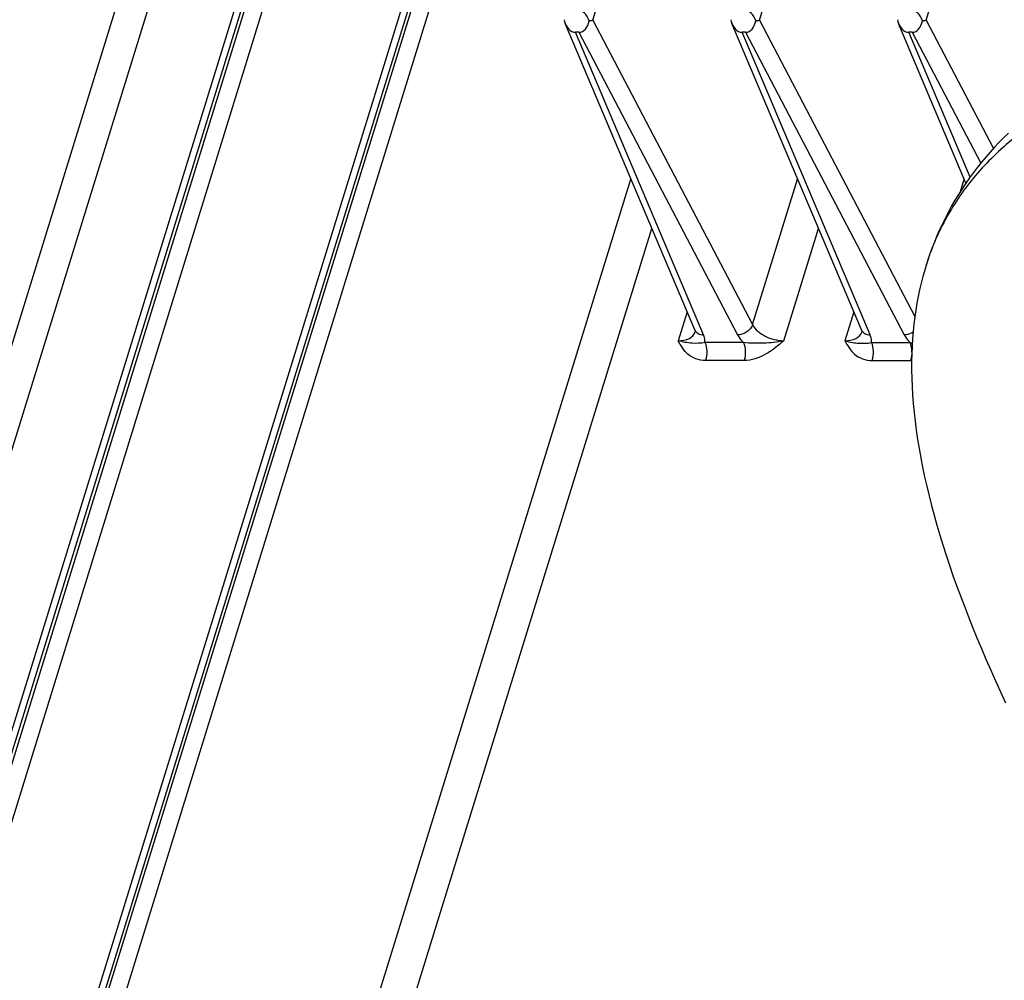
# Model space of a CAD drawing. Header units: millimetres. Extents: x 0 to 594, y 0 to 420.
# Tile 15 of 45: x 304 to 323, y 104 to 123. Entities that reach past the tile are written whole.
import ezdxf

# ---------------------------------------------------------------- set-up
doc = ezdxf.new("R2010")
doc.units = ezdxf.units.MM
doc.header["$LTSCALE"] = 2
doc.layers.add('00_COMPONENTS', color=7, linetype='CONTINUOUS')

msp = doc.modelspace()

# ---------------------------------------------------------------- linework, layer by layer
at = {"layer": '00_COMPONENTS'}
for p, q in [((302.2276, 111.7747), (317.9861, 162.7693)), ((318.3674, 161.9923), (302.6089, 110.9977)), ((311.522, 134.4119), (302.4941, 105.1974)), ((302.5574, 104.9578), (311.6529, 134.3907)), ((302.5881, 104.8523), (311.7162, 134.3907)), ((302.7724, 104.3159), (312.0329, 134.2827)), ((314.7458, 134.4119), (304.406, 100.9525)), ((314.8766, 134.3907), (304.4903, 100.7807)), ((304.5292, 100.7015), (314.9399, 134.3907)), ((304.744, 100.2638), (315.2566, 134.2827)), ((314.9081, 122.723), (318.4803, 134.2827)), ((321.3555, 122.723), (324.9277, 134.2827)), ((318.1318, 122.723), (321.4862, 133.5777)), ((314.3597, 122.7305), (314.3535, 122.7085)), ((314.9081, 122.723), (317.9969, 116.83)), ((317.5834, 122.7305), (317.5772, 122.7085)), ((318.1318, 122.723), (321.1369, 116.9897)), ((320.8071, 122.7305), (320.8009, 122.7085)), ((321.3555, 122.723), (322.6567, 120.2405)), ((316.8792, 116.7271), (314.3721, 122.6556)), ((317.0475, 116.6315), (314.5713, 122.487)), ((314.6384, 122.487), (314.5713, 122.487)), ((314.6384, 122.487), (317.7076, 116.6315)), ((320.1029, 116.727), (317.5958, 122.6556)), ((320.2713, 116.6315), (317.795, 122.487)), ((317.8621, 122.487), (317.795, 122.487)), ((317.8621, 122.487), (320.9313, 116.6315)), ((322.1242, 119.5705), (320.8195, 122.6556)), ((322.204, 119.6842), (321.0187, 122.487)), ((321.0858, 122.487), (321.0187, 122.487)), ((321.0858, 122.487), (322.4121, 119.9568)), ((309.7479, 100.5684), (315.644, 119.648)), ((317.9969, 116.83), (318.8677, 119.648)), ((322.0173, 119.408), (322.0914, 119.648)), ((310.1996, 99.7642), (316.0485, 118.6914)), ((318.6013, 116.5202), (319.2722, 118.6914)), ((321.3804, 118.0603), (321.3528, 117.9735)), ((321.353, 117.9741), (321.3528, 117.9735)), ((316.732, 117.0751), (316.5605, 116.5201)), ((319.9557, 117.0751), (319.7842, 116.5202)), ((316.8867, 116.6867), (316.8873, 116.6887)), ((320.1104, 116.6866), (320.111, 116.6887)), ((317.8195, 116.4838), (317.0755, 116.4838)), ((320.2992, 116.4838), (321.0432, 116.4838)), ((317.8339, 116.1353), (317.0899, 116.1353)), ((320.3137, 116.1353), (321.0576, 116.1353))]:
    msp.add_line(p, q, dxfattribs=at)
for points in [[(322.9463, 120.5356), (322.8531, 120.445), (322.7632, 120.3539), (322.6756, 120.2613), (322.5904, 120.1673), (322.5076, 120.0721), (322.4265, 119.9748), (322.347, 119.8752), (322.2693, 119.7735), (322.1937, 119.67), (322.1201, 119.5646), (322.0486, 119.4574), (321.9795, 119.3486), (321.9127, 119.2383), (321.8483, 119.1266), (321.7863, 119.0134), (321.7268, 118.8988), (321.6697, 118.7829), (321.6151, 118.6657), (321.5631, 118.5471), (321.5135, 118.4272), (321.4665, 118.3061), (321.4222, 118.1838), (321.3804, 118.0603)], [(321.353, 117.9741), (321.3264, 117.8855), (321.2915, 117.7609), (321.259, 117.6347), (321.2292, 117.507), (321.2019, 117.3778), (321.1771, 117.2466), (321.1549, 117.1134), (321.1352, 116.9782), (321.1182, 116.8405), (321.1038, 116.7003), (321.0921, 116.5576), (321.0831, 116.4119), (321.077, 116.263), (321.0739, 116.111), (321.0737, 115.9558), (321.0767, 115.7971), (321.083, 115.6351), (321.0925, 115.4704), (321.1052, 115.3029), (321.1214, 115.1328), (321.1408, 114.9604), (321.1635, 114.7861), (321.1895, 114.6097), (321.2186, 114.4316), (321.2509, 114.252), (321.2861, 114.0709), (321.3244, 113.8882), (321.3658, 113.7039), (321.4102, 113.5181), (321.4577, 113.3308), (321.5082, 113.142), (321.5617, 112.9518), (321.6181, 112.7602), (321.6775, 112.5671), (321.7399, 112.3727), (321.8051, 112.1768), (321.8731, 111.9797), (321.944, 111.7811), (322.0175, 111.5813), (322.0938, 111.3802), (322.1726, 111.1778), (322.254, 110.9741), (322.3378, 110.7692), (322.4241, 110.563), (322.5126, 110.3556), (322.6034, 110.1469), (322.6964, 109.9369), (322.7914, 109.7257), (322.8883, 109.5132)], [(316.8792, 116.727), (316.8811, 116.7224), (316.886, 116.7069), (316.8877, 116.6969), (316.8877, 116.6907), (316.8867, 116.6867)], [(320.1029, 116.727), (320.1048, 116.7223), (320.1097, 116.7069), (320.1114, 116.6969), (320.1114, 116.6907), (320.1104, 116.6867)]]:
    msp.add_lwpolyline(points, dxfattribs=at)
for centre, radius, start, end in [((326.0755, 116.5142), 4.943, 162.0448, 162.82229), ((326.0707, 116.5158), 4.938, 161.45531, 162.04475), ((321.0575, 116.7561), 0.6208, 270.01125, 271.54689)]:
    msp.add_arc(centre, radius, start, end, dxfattribs=at)
for centre, major_axis, ratio, start_param, end_param in [((314.6331, 122.5637), (-0.0275, 0.3508), 0.6532929, -1.1971867, -0.0511763), ((317.8568, 122.5637), (-0.0275, 0.3508), 0.6532929, -1.1971867, -0.0511763), ((321.0805, 122.5637), (-0.0275, 0.3508), 0.6532929, -1.1971867, -0.0511763), ((314.5636, 122.8446), (-0.0132, 0.3574), 0.6439293, 1.9375824, 3.1178902), ((314.6141, 122.8446), (-0.0413, 0.3566), 0.6393949, -3.2155281, -2.0352202), ((317.7873, 122.8446), (-0.0132, 0.3574), 0.6439293, 1.9375824, 3.1178902), ((317.8378, 122.8446), (-0.0413, 0.3566), 0.6393949, -3.2155281, -2.0352202), ((321.011, 122.8446), (-0.0132, 0.3574), 0.6439293, 1.9375824, 3.1178902), ((321.0615, 122.8446), (-0.0413, 0.3566), 0.6393949, -3.2155281, -2.0352202)]:
    msp.add_ellipse(centre, major_axis=major_axis, ratio=ratio, start_param=start_param, end_param=end_param, dxfattribs=at)
for points, knots in [([(339.7171, 123.1556), (338.8006, 123.1538), (337.4239, 123.1537), (335.5875, 123.1299), (334.2096, 123.093), (332.8377, 123.0298), (331.4761, 122.9329), (330.3508, 122.8178), (329.46, 122.7015), (328.5843, 122.5686), (327.5144, 122.366), (326.4735, 122.0975), (325.6759, 121.8357), (325.1042, 121.6167), (324.5575, 121.3729), (324.04, 121.1041), (323.5561, 120.8102), (323.1101, 120.4908), (322.7063, 120.1455), (322.3492, 119.7741), (322.0389, 119.3799), (321.7748, 118.9662), (321.5565, 118.536), (321.4403, 118.2386), (321.3899, 118.0884)], [0, 0, 0, 0, 0.1370253, 0.2058522, 0.2746114, 0.3431128, 0.4111883, 0.4786986, 0.5122091, 0.5455081, 0.6111247, 0.6749519, 0.70607, 0.7366035, 0.7664562, 0.7955256, 0.8237362, 0.8510472, 0.8774625, 0.903054, 0.9279674, 0.9523473, 0.9763213, 1, 1, 1, 1]), ([(314.8364, 122.7085), (314.8434, 122.7096), (314.8674, 122.7138), (314.8913, 122.7187), (314.9081, 122.723)], [0, 0, 0, 0, 0.2903229, 1, 1, 1, 1]), ([(318.0601, 122.7085), (318.0671, 122.7096), (318.0911, 122.7138), (318.115, 122.7187), (318.1318, 122.723)], [0, 0, 0, 0, 0.2903229, 1, 1, 1, 1]), ([(321.2838, 122.7085), (321.2908, 122.7096), (321.3148, 122.7138), (321.3388, 122.7187), (321.3555, 122.723)], [0, 0, 0, 0, 0.2903229, 1, 1, 1, 1]), ([(317.9969, 116.83), (317.9882, 116.8031), (317.9266, 116.697), (317.8001, 116.6338), (317.7076, 116.6315)], [0, 0, 0, 0, 0.2338832, 1, 1, 1, 1]), ([(317.9969, 116.83), (318.0468, 116.733), (318.2449, 116.5799), (318.4769, 116.5202), (318.6013, 116.5202)], [0, 0, 0, 0, 0.4673024, 1, 1, 1, 1]), ([(316.5605, 116.5202), (316.6333, 116.5202), (316.7648, 116.5363), (316.8697, 116.6341), (316.8867, 116.6867)], [0, 0, 0, 0, 0.5684459, 1, 1, 1, 1]), ([(316.8792, 116.727), (316.8913, 116.6984), (316.9425, 116.6464), (317.0114, 116.6324), (317.0475, 116.6315)], [0, 0, 0, 0, 0.4623489, 1, 1, 1, 1]), ([(317.0755, 116.4838), (317.0762, 116.4957), (317.0759, 116.5462), (317.0625, 116.5961), (317.0475, 116.6315)], [0, 0, 0, 0, 0.237789, 1, 1, 1, 1]), ([(317.7076, 116.6315), (317.7143, 116.6186), (317.7456, 116.5651), (317.7859, 116.5172), (317.8195, 116.4838)], [0, 0, 0, 0, 0.2345463, 1, 1, 1, 1]), ([(319.7842, 116.5202), (319.857, 116.5201), (319.9885, 116.5364), (320.0934, 116.634), (320.1104, 116.6866)], [0, 0, 0, 0, 0.5684825, 1, 1, 1, 1]), ([(320.1029, 116.727), (320.115, 116.6984), (320.1662, 116.6464), (320.2351, 116.6324), (320.2713, 116.6315)], [0, 0, 0, 0, 0.4623492, 1, 1, 1, 1]), ([(320.2992, 116.4838), (320.2999, 116.4957), (320.2996, 116.5462), (320.2862, 116.5961), (320.2713, 116.6315)], [0, 0, 0, 0, 0.2377956, 1, 1, 1, 1]), ([(321.1031, 116.6871), (321.09, 116.6786), (321.0371, 116.649), (320.9763, 116.6326), (320.9313, 116.6315)], [0, 0, 0, 0, 0.2575092, 1, 1, 1, 1]), ([(320.9313, 116.6315), (320.938, 116.6186), (320.9693, 116.5651), (321.0096, 116.5172), (321.0432, 116.4838)], [0, 0, 0, 0, 0.2345461, 1, 1, 1, 1]), ([(317.0755, 116.4838), (316.995, 116.4662), (316.8194, 116.4648), (316.6467, 116.4914), (316.5605, 116.5202)], [0, 0, 0, 0, 0.4756316, 1, 1, 1, 1]), ([(317.0899, 116.1353), (317.0251, 116.1353), (316.9008, 116.1549), (316.6968, 116.2744), (316.6095, 116.424), (316.5605, 116.5201)], [0, 0, 0, 0, 0.28077, 0.532344, 1, 1, 1, 1]), ([(317.0755, 116.4838), (317.0998, 116.4325), (317.1174, 116.3126), (317.1079, 116.1935), (317.0899, 116.1353)], [0, 0, 0, 0, 0.482046, 1, 1, 1, 1]), ([(318.6013, 116.5202), (318.4749, 116.4852), (318.2767, 116.4703), (318.0157, 116.468), (317.8842, 116.472), (317.8195, 116.4838)], [0, 0, 0, 0, 0.5006686, 0.74893, 1, 1, 1, 1]), ([(317.8195, 116.4838), (317.8438, 116.4325), (317.8614, 116.3126), (317.8519, 116.1935), (317.8339, 116.1353)], [0, 0, 0, 0, 0.4820455, 1, 1, 1, 1]), ([(318.6013, 116.5202), (318.4917, 116.4231), (318.2689, 116.2351), (317.9785, 116.1353), (317.8339, 116.1353)], [0, 0, 0, 0, 0.5029866, 1, 1, 1, 1]), ([(319.7824, 116.5202), (319.8308, 116.5059), (319.9194, 116.4817), (320.0478, 116.4701), (320.1714, 116.4675), (320.2545, 116.4739), (320.2992, 116.4838)], [0, 0, 0, 0, 0.2896032, 0.5252331, 0.7373541, 1, 1, 1, 1]), ([(319.7842, 116.5202), (319.8343, 116.4245), (319.9203, 116.2741), (320.1248, 116.1549), (320.2489, 116.1353), (320.3137, 116.1353)], [0, 0, 0, 0, 0.4679858, 0.7196011, 1, 1, 1, 1]), ([(320.3137, 116.1353), (320.3317, 116.1935), (320.3411, 116.3126), (320.3235, 116.4325), (320.2992, 116.4838)], [0, 0, 0, 0, 0.5179524, 1, 1, 1, 1]), ([(321.0787, 116.3001), (321.0784, 116.3175), (321.0748, 116.3798), (321.0625, 116.443), (321.0432, 116.4838)], [0, 0, 0, 0, 0.2782291, 1, 1, 1, 1]), ([(321.0576, 116.1353), (321.0601, 116.1432), (321.0695, 116.178), (321.0746, 116.2139), (321.0768, 116.2416)], [0, 0, 0, 0, 0.2304661, 1, 1, 1, 1])]:
    msp.add_open_spline(points, degree=3, knots=knots, dxfattribs=at)
msp.add_open_spline([(321.0432, 116.4838), (321.0578, 116.4811), (321.0724, 116.479), (321.0871, 116.4773)], degree=3, dxfattribs=at)

doc.saveas('drawing.dxf')
